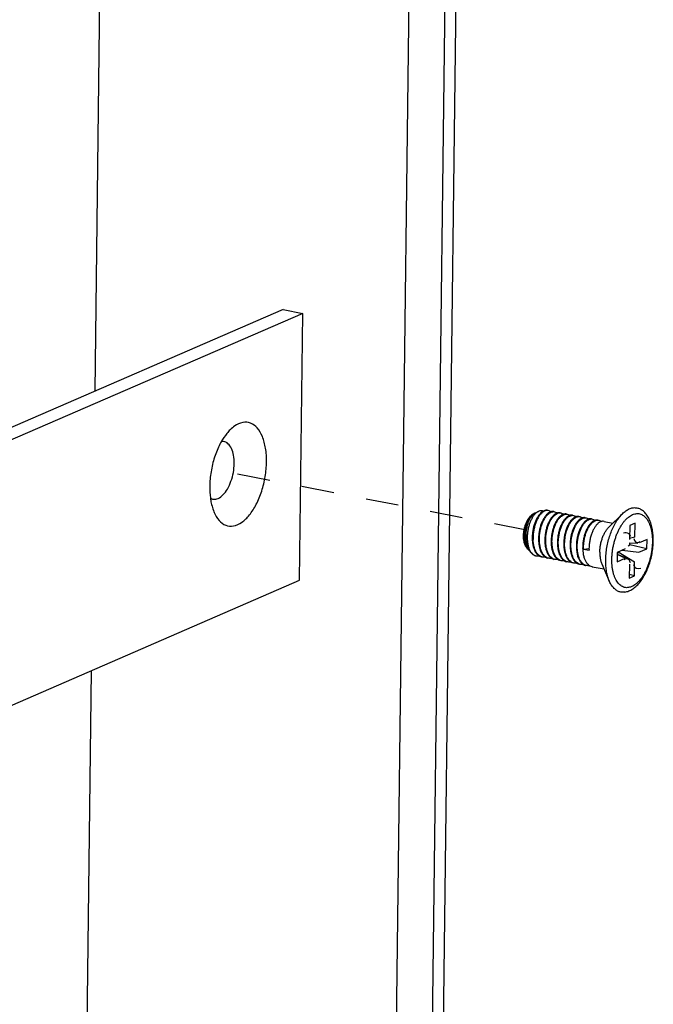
# Paper-space layout 'Layout1' of a CAD drawing. Header units: inches. Extents: x 29 to 351, y 58 to 234.
# Tile 56 of 104: x 86.49 to 88.62, y 166.65 to 169.96. Entities that reach past the tile are written whole.
import ezdxf

# ---------------------------------------------------------------- set-up
doc = ezdxf.new("R2010")
doc.units = ezdxf.units.IN
doc.header["$LTSCALE"] = 1.1
doc.header["$MEASUREMENT"] = 0
doc.linetypes.add('DASHED', pattern=[0.2, 0.1, -0.1])
doc.layers.get('0').update_dxf_attribs({"linetype": 'CONTINUOUS'})
doc.layers.add('02___PRT_ALL_AXES', color=7, linetype='CONTINUOUS')
doc.layers.add('7_ALL_FEATURES', color=7, linetype='CONTINUOUS')

psp = doc.layouts.get("Layout1")

# ---------------------------------------------------------------- linework, layer by layer
at = {"color": 7, "linetype": 'Continuous'}
for p, q in [((87.6916, 160.9605), (87.8608, 174.792)), ((86.7454, 168.7085), (86.8143, 174.3382)), ((86.6809, 163.426), (86.734, 167.7687))]:
    psp.add_line(p, q, dxfattribs=at)
at = {"color": 4, "linetype": 'DASHED'}
psp.add_line((88.1972, 168.2409), (87.138, 168.4463), dxfattribs=at)
at = {"layer": '02___PRT_ALL_AXES', "color": 7, "linetype": 'Continuous'}
for p, q in [((88.2268, 168.2989), (88.2373, 168.304)), ((88.4746, 168.2513), (88.5199, 168.296)), ((88.4586, 168.2704), (88.4882, 168.2647)), ((88.1986, 168.1807), (88.2035, 168.1753)), ((88.2122, 168.1658), (88.2151, 168.1626)), ((88.418, 168.1179), (88.4582, 168.1101)), ((88.4506, 168.1276), (88.4759, 168.0692))]:
    psp.add_line(p, q, dxfattribs=at)
for points, start_tangent, end_tangent in [([(88.4439, 168.1664), (88.4447, 168.179), (88.4465, 168.1919), (88.4495, 168.2045), (88.4535, 168.2166), (88.4583, 168.2278), (88.464, 168.2379), (88.4702, 168.2465), (88.4746, 168.2513)], (0.012225, 0.999925), (0.712564, 0.701607)), ([(88.4439, 168.1664), (88.4444, 168.1542), (88.4459, 168.1429), (88.4486, 168.1327), (88.4506, 168.1276)], (-0.012225, -0.999925), (0.398517, -0.917161))]:
    psp.add_spline(points, degree=3, dxfattribs=dict(at, start_tangent=start_tangent, end_tangent=end_tangent))
at = {"layer": '7_ALL_FEATURES', "color": 7, "linetype": 'Continuous'}
for p, q in [((87.8467, 160.7095), (88.2396, 192.8434)), ((87.8094, 160.6738), (88.2023, 192.8077)), ((87.3785, 168.9831), (84.4047, 167.6934)), ((87.3785, 168.9831), (87.4448, 168.9702)), ((87.4448, 168.9702), (84.471, 167.6806)), ((87.4338, 168.0722), (87.4448, 168.9702)), ((88.2215, 168.2964), (88.221, 168.2961)), ((88.2242, 168.2975), (88.2215, 168.2964)), ((88.2216, 168.2955), (88.222, 168.2959)), ((88.2221, 168.2959), (88.2241, 168.2974)), ((88.2241, 168.2974), (88.2268, 168.2989)), ((88.2705, 168.3069), (88.2677, 168.3072)), ((88.2889, 168.3031), (88.2917, 168.3028)), ((88.3003, 168.2984), (88.2995, 168.2981)), ((88.3101, 168.299), (88.3129, 168.2987)), ((88.3216, 168.2944), (88.3184, 168.293)), ((88.3313, 168.2948), (88.3341, 168.2945)), ((88.3525, 168.2907), (88.3554, 168.2904)), ((88.3724, 168.2866), (88.3737, 168.2866)), ((88.3737, 168.2866), (88.3766, 168.2863)), ((88.3949, 168.2825), (88.3978, 168.2822)), ((88.4162, 168.2784), (88.419, 168.2781)), ((88.3572, 168.2515), (88.3544, 168.245)), ((88.4374, 168.2743), (88.4402, 168.274)), ((88.5449, 168.2569), (88.5443, 168.2095)), ((88.5627, 168.2646), (88.5449, 168.2569)), ((88.5622, 168.2172), (88.5627, 168.2646)), ((88.5622, 168.2172), (88.5443, 168.2129)), ((88.1993, 168.1811), (88.1994, 168.1809)), ((88.2591, 168.2022), (88.2591, 168.2011)), ((88.2803, 168.1981), (88.2804, 168.1958)), ((88.3015, 168.194), (88.3016, 168.1915)), ((88.3227, 168.1899), (88.3228, 168.1873)), ((88.3439, 168.1858), (88.344, 168.1832)), ((88.3651, 168.1817), (88.3652, 168.1791)), ((88.3892, 168.177), (88.4077, 168.1795)), ((88.4075, 168.1796), (88.4076, 168.1734)), ((88.5393, 168.1883), (88.5455, 168.191)), ((88.5429, 168.1981), (88.5723, 168.1971)), ((88.5455, 168.191), (88.5455, 168.198)), ((88.6025, 168.1777), (88.5455, 168.191)), ((88.6029, 168.2095), (88.5762, 168.1979)), ((88.6025, 168.1777), (88.6029, 168.2095)), ((88.2122, 168.1658), (88.212, 168.1659)), ((88.2123, 168.1661), (88.2124, 168.166)), ((88.2123, 168.1661), (88.2124, 168.1659)), ((88.2124, 168.166), (88.2152, 168.1627)), ((88.2124, 168.1659), (88.2151, 168.1626)), ((88.2284, 168.1547), (88.2299, 168.1543)), ((88.2511, 168.1502), (88.2484, 168.1509)), ((88.2723, 168.1461), (88.2696, 168.1468)), ((88.3863, 168.1775), (88.3864, 168.175)), ((88.3892, 168.177), (88.4076, 168.1734)), ((88.5029, 168.1661), (88.5025, 168.1344)), ((88.5025, 168.1344), (88.5292, 168.146)), ((88.5028, 168.1599), (88.5357, 168.1462)), ((88.5292, 168.146), (88.5028, 168.1584)), ((88.5296, 168.1777), (88.5029, 168.1661)), ((88.5042, 168.1593), (88.5043, 168.1667)), ((88.5056, 168.1673), (88.5611, 168.1344)), ((88.5188, 168.173), (88.5758, 168.1662)), ((88.5758, 168.1662), (88.6025, 168.1777)), ((88.2936, 168.142), (88.2908, 168.1427)), ((88.3148, 168.1379), (88.312, 168.1386)), ((88.336, 168.1338), (88.3332, 168.1345)), ((88.3572, 168.1297), (88.3544, 168.1304)), ((88.3784, 168.1255), (88.3756, 168.1262)), ((88.3996, 168.1214), (88.3969, 168.1221)), ((88.5433, 168.1266), (88.5427, 168.0792)), ((88.5606, 168.087), (88.5611, 168.1344)), ((88.5427, 168.0792), (88.5606, 168.087)), ((88.5606, 168.087), (88.5428, 168.0911)), ((84.46, 166.7825), (87.4338, 168.0722))]:
    psp.add_line(p, q, dxfattribs=at)
for centre, major_axis, ratio, start_param, end_param in [((88.5276, 168.2064), (-0.0112, -0.0243), 0.787206, 3.468065, 3.855736), ((88.5276, 168.2064), (-0.0112, -0.0243), 0.787206, 2.427449, 3.468065), ((88.579, 168.2287), (0.0129, 0.028), 0.591406, 2.427449, 3.609222), ((88.579, 168.2287), (0.0129, 0.028), 0.591406, 3.609222, 3.855736), ((88.5265, 168.1151), (-0.0129, -0.028), 0.591406, 3.44002, 3.855736), ((88.5265, 168.1151), (-0.0129, -0.028), 0.591406, 2.427449, 3.44002), ((88.5778, 168.1374), (0.0112, 0.0243), 0.787206, 2.427449, 3.855736)]:
    psp.add_ellipse(centre, major_axis=major_axis, ratio=ratio, start_param=start_param, end_param=end_param, dxfattribs=at)
for points, start_tangent, end_tangent in [([(87.2002, 168.5787), (87.1891, 168.5663), (87.17, 168.538)], (-0.712115, -0.702063), (-0.489514, -0.871996)), ([(87.3225, 168.4705), (87.3192, 168.5167), (87.3084, 168.5558), (87.2911, 168.5846), (87.2685, 168.6008), (87.2426, 168.6031), (87.2154, 168.5913), (87.2002, 168.5787)], (0.012225, 0.999925), (-0.712115, -0.702063)), ([(87.17, 168.538), (87.1659, 168.5303), (87.1476, 168.486), (87.1358, 168.4372), (87.1313, 168.3876)], (-0.489514, -0.871996), (-0.012225, -0.999925)), ([(87.2137, 168.465), (87.2115, 168.493), (87.2043, 168.516), (87.1928, 168.5318), (87.1781, 168.5388), (87.1705, 168.5387)], (0.012225, 0.999925), (-0.989972, -0.141267)), ([(87.1335, 168.3485), (87.1431, 168.3451), (87.1595, 168.3476), (87.1759, 168.3593), (87.1909, 168.3792), (87.2029, 168.4051), (87.2108, 168.4347), (87.2137, 168.465)], (0.867839, -0.496846), (0.012225, 0.999925)), ([(87.1462, 168.3003), (87.1627, 168.2736), (87.1853, 168.2574), (87.2113, 168.2551), (87.2385, 168.2669), (87.2647, 168.2918), (87.2879, 168.3279), (87.3062, 168.3722), (87.318, 168.421), (87.3225, 168.4705)], (0.396411, -0.918073), (0.012225, 0.999925)), ([(87.1313, 168.3876), (87.1335, 168.3494)], (-0.012225, -0.999925), (0.128911, -0.991656)), ([(87.1335, 168.3494), (87.1346, 168.3415), (87.1454, 168.3024), (87.1462, 168.3003)], (0.128911, -0.991656), (0.396411, -0.918073)), ([(88.5199, 168.296), (88.526, 168.3015), (88.5375, 168.3095), (88.5492, 168.3146), (88.5606, 168.3165), (88.5717, 168.3152), (88.5821, 168.3108), (88.5827, 168.3104)], (0.712429, 0.701745), (0.849575, -0.527468)), ([(88.1986, 168.1807), (88.1966, 168.1832), (88.1928, 168.1899), (88.1899, 168.1982), (88.1881, 168.2076), (88.1873, 168.2181), (88.1876, 168.2291), (88.1891, 168.2403), (88.1916, 168.2515), (88.195, 168.2621), (88.1994, 168.2719), (88.2044, 168.2805), (88.21, 168.2876), (88.216, 168.2931), (88.221, 168.2961)], (-0.670906, 0.741542), (0.900041, 0.435806)), ([(88.221, 168.2961), (88.2171, 168.2937), (88.2116, 168.2885), (88.2064, 168.2817), (88.2016, 168.2734), (88.1975, 168.2638), (88.1942, 168.2533), (88.1918, 168.2421), (88.1903, 168.2306), (88.19, 168.2192), (88.1908, 168.2082), (88.1926, 168.1979), (88.1955, 168.1887), (88.1993, 168.1811)], (-0.888546, -0.458787), (0.519397, -0.854533)), ([(88.2076, 168.1718), (88.2034, 168.1797), (88.1997, 168.19), (88.1971, 168.2016), (88.1959, 168.2139), (88.1958, 168.2266), (88.1969, 168.2394), (88.1992, 168.2518), (88.2024, 168.2634), (88.2065, 168.2739), (88.2113, 168.283), (88.2165, 168.2905), (88.2216, 168.2955)], (-0.540752, 0.841182), (0.77005, 0.637984)), ([(88.2373, 168.304), (88.235, 168.3028), (88.2284, 168.2978), (88.2221, 168.2908), (88.2163, 168.282), (88.2111, 168.2716), (88.2067, 168.2599), (88.2033, 168.2474), (88.2009, 168.2343), (88.1998, 168.2211), (88.1999, 168.2081), (88.2012, 168.1958), (88.2038, 168.1844), (88.2075, 168.1744), (88.2123, 168.1661)], (-0.899431, -0.437064), (0.580202, -0.814472)), ([(88.2396, 168.2922), (88.2339, 168.2836), (88.2286, 168.2732), (88.2241, 168.2617), (88.2206, 168.2494), (88.2182, 168.2365), (88.2168, 168.2234), (88.2166, 168.2105)], (-0.611936, -0.790907), (0.032214, -0.999481)), ([(88.2555, 168.3037), (88.2501, 168.2998), (88.2436, 168.293), (88.2375, 168.2844), (88.2321, 168.2741), (88.2274, 168.2625), (88.2237, 168.2499), (88.2211, 168.2367), (88.2197, 168.2232), (88.2195, 168.2099)], (-0.861228, -0.508218), (0.032214, -0.999481)), ([(88.222, 168.2959), (88.2221, 168.2959)], (0.780931, 0.624617), (0.782196, 0.623032)), ([(88.2538, 168.3048), (88.2479, 168.3063), (88.2416, 168.3057), (88.2373, 168.304)], (-0.909469, 0.415772), (-0.899431, -0.437064)), ([(88.265, 168.293), (88.2625, 168.2902), (88.2563, 168.2815), (88.2507, 168.2711), (88.2459, 168.2593), (88.2422, 168.2466), (88.2395, 168.2334), (88.2381, 168.2198), (88.2379, 168.2063)], (-0.69155, -0.722328), (0.032214, -0.999481)), ([(88.2537, 168.3049), (88.2525, 168.3042), (88.246, 168.2992), (88.2397, 168.2923), (88.2396, 168.2922)], (-0.880732, -0.473615), (-0.611936, -0.790907)), ([(88.2407, 168.2058), (88.2409, 168.2192), (88.2424, 168.2329), (88.245, 168.2462), (88.2488, 168.2588), (88.2535, 168.2706), (88.2592, 168.281), (88.2654, 168.2896), (88.2719, 168.2962), (88.2786, 168.3006), (88.2854, 168.3029), (88.2889, 168.3031)], (-0.032214, 0.999481), (0.999593, -0.028541)), ([(88.2677, 168.3074), (88.2655, 168.3077), (88.2591, 168.307), (88.2537, 168.3049)], (-0.981444, 0.191748), (-0.880732, -0.473615)), ([(88.2677, 168.3072), (88.2635, 168.3068), (88.2568, 168.3044), (88.2555, 168.3037)], (-0.999589, 0.028668), (-0.861228, -0.508218)), ([(88.2619, 168.2017), (88.262, 168.2138), (88.2632, 168.2262), (88.2654, 168.2383), (88.2684, 168.2499), (88.2723, 168.2609), (88.277, 168.271), (88.2823, 168.2798), (88.288, 168.2871), (88.2939, 168.2927), (88.3, 168.2966)], (-0.032214, 0.999481), (0.898753, 0.438456)), ([(88.2791, 168.3025), (88.2758, 168.3012), (88.2691, 168.2967), (88.265, 168.293)], (-0.948412, -0.317041), (-0.69155, -0.722328)), ([(88.2793, 168.3025), (88.276, 168.3048), (88.2705, 168.3069)], (-0.760399, 0.649457), (-0.981474, 0.191593)), ([(88.2876, 168.2903), (88.2837, 168.286), (88.2775, 168.2774), (88.272, 168.2672)], (-0.718533, -0.695493), (-0.42534, -0.905033)), ([(88.2889, 168.3033), (88.2826, 168.3034), (88.2791, 168.3025)], (-0.981825, 0.189789), (-0.948412, -0.317041)), ([(88.2831, 168.1976), (88.2833, 168.2111), (88.2848, 168.2249), (88.2876, 168.2384), (88.2913, 168.251), (88.2962, 168.2627), (88.3018, 168.2731), (88.308, 168.2816), (88.3146, 168.2882), (88.3214, 168.2926), (88.3281, 168.2947), (88.3313, 168.2948)], (-0.032214, 0.999481), (0.999592, -0.028557)), ([(88.2995, 168.2981), (88.297, 168.2971), (88.2903, 168.2926), (88.2876, 168.2903)], (-0.936632, -0.350315), (-0.718533, -0.695493)), ([(88.2917, 168.3028), (88.2919, 168.3027), (88.298, 168.3003), (88.3005, 168.2984)], (0.981789, -0.189976), (0.760763, -0.64903)), ([(88.3089, 168.2862), (88.3064, 168.2835), (88.3007, 168.2763), (88.2954, 168.2674), (88.2937, 168.2641)], (-0.718961, -0.69505), (-0.43455, -0.900648)), ([(88.3, 168.2966), (88.3061, 168.2986), (88.3101, 168.299)], (0.898753, 0.438456), (0.999572, -0.029268)), ([(88.3101, 168.2992), (88.3038, 168.2993), (88.3003, 168.2984)], (-0.981789, 0.189976), (-0.948141, -0.317849)), ([(88.3043, 168.1934), (88.3045, 168.207), (88.3061, 168.2208), (88.3088, 168.2343), (88.3126, 168.2469), (88.3173, 168.2586), (88.323, 168.2689), (88.3292, 168.2775), (88.3357, 168.284), (88.3426, 168.2884), (88.3493, 168.2905), (88.3525, 168.2907)], (-0.032214, 0.999481), (0.999592, -0.028565)), ([(88.3184, 168.293), (88.3123, 168.2892), (88.3089, 168.2862)], (-0.898753, -0.438456), (-0.718961, -0.69505)), ([(88.3129, 168.2987), (88.3175, 168.2971), (88.3218, 168.2943)], (0.981477, -0.191579), (0.760672, -0.649136)), ([(88.3302, 168.2821), (88.3264, 168.2781), (88.3202, 168.2695), (88.3149, 168.2599)], (-0.720325, -0.693637), (-0.433917, -0.900953)), ([(88.3313, 168.2951), (88.3303, 168.2953), (88.3244, 168.2951), (88.3216, 168.2944)], (-0.981477, 0.191579), (-0.94993, -0.312464)), ([(88.3427, 168.2902), (88.3397, 168.289), (88.333, 168.2846), (88.3302, 168.2821)], (-0.94819, -0.317704), (-0.720325, -0.693637)), ([(88.3341, 168.2945), (88.3345, 168.2945), (88.3406, 168.2919), (88.343, 168.2902)], (0.981894, -0.18943), (0.760911, -0.648856)), ([(88.336, 168.2486), (88.341, 168.2593), (88.3466, 168.2685), (88.3528, 168.276), (88.3593, 168.2816), (88.3659, 168.2852), (88.3724, 168.2866)], (0.377315, 0.926085), (0.998984, 0.045072)), ([(88.3513, 168.2779), (88.3475, 168.2739), (88.3413, 168.2653), (88.3361, 168.2558)], (-0.719188, -0.694815), (-0.433703, -0.901056)), ([(88.3525, 168.291), (88.3464, 168.2911), (88.3427, 168.2902)], (-0.981894, 0.18943), (-0.94819, -0.317704)), ([(88.3468, 168.1852), (88.347, 168.1987), (88.3485, 168.2125), (88.3512, 168.226), (88.355, 168.2387), (88.3597, 168.2502), (88.3653, 168.2605), (88.3714, 168.269), (88.378, 168.2756), (88.3849, 168.2801), (88.3917, 168.2823), (88.3949, 168.2825)], (-0.032214, 0.999481), (0.999597, -0.028394)), ([(88.3639, 168.2861), (88.3609, 168.2849), (88.3541, 168.2804), (88.3513, 168.2779)], (-0.948209, -0.317647), (-0.719188, -0.694815)), ([(88.3554, 168.2904), (88.3557, 168.2903), (88.3618, 168.2878), (88.3642, 168.286)], (0.981897, -0.189417), (0.760829, -0.648952)), ([(88.3737, 168.2869), (88.3677, 168.287), (88.3639, 168.2861)], (-0.981897, 0.189417), (-0.948209, -0.317647)), ([(88.368, 168.1811), (88.3682, 168.1946), (88.3697, 168.2084), (88.3724, 168.2219), (88.3762, 168.2346), (88.381, 168.2462), (88.3865, 168.2564), (88.3926, 168.2649), (88.3992, 168.2715), (88.4061, 168.276), (88.4129, 168.2782), (88.4162, 168.2784)], (-0.032214, 0.999481), (0.999589, -0.028683)), ([(88.3852, 168.282), (88.3843, 168.2817), (88.3776, 168.2781), (88.3726, 168.2738)], (-0.949074, -0.315052), (-0.719201, -0.694802)), ([(88.3766, 168.2863), (88.3785, 168.2858), (88.3842, 168.2828), (88.3853, 168.282)], (0.98203, -0.188727), (0.764036, -0.645173)), ([(88.3949, 168.2827), (88.3907, 168.283), (88.3852, 168.282)], (-0.98203, 0.188727), (-0.949074, -0.315052)), ([(88.4063, 168.2779), (88.4032, 168.2766), (88.3964, 168.2721), (88.3938, 168.2698)], (-0.948294, -0.317394), (-0.720436, -0.693521)), ([(88.3978, 168.2822), (88.3982, 168.2821), (88.4043, 168.2796), (88.4066, 168.2778)], (0.981899, -0.189408), (0.760506, -0.649331)), ([(88.4162, 168.2786), (88.4101, 168.2788), (88.4063, 168.2779)], (-0.981899, 0.189408), (-0.948294, -0.317394)), ([(88.419, 168.2781), (88.4194, 168.278), (88.4254, 168.2755), (88.4278, 168.2737)], (0.981897, -0.189417), (0.760468, -0.649375)), ([(88.4638, 168.1403), (88.4649, 168.1613), (88.4677, 168.1826), (88.4722, 168.2037), (88.4783, 168.2241), (88.4857, 168.2434), (88.4944, 168.2612), (88.5042, 168.277), (88.5148, 168.2905), (88.5199, 168.296)], (0.012225, 0.999925), (0.712429, 0.701745)), ([(88.4845, 168.1424), (88.4851, 168.1551), (88.4863, 168.1681), (88.4883, 168.1812), (88.491, 168.1941), (88.4944, 168.2068), (88.4984, 168.2192), (88.503, 168.231), (88.5082, 168.2421), (88.5138, 168.2525), (88.5199, 168.262), (88.5263, 168.2705), (88.533, 168.278), (88.54, 168.2843), (88.5471, 168.2893), (88.5542, 168.293), (88.5613, 168.2955), (88.5683, 168.2965), (88.5752, 168.2963), (88.5818, 168.2946), (88.5881, 168.2916), (88.594, 168.2873), (88.5994, 168.2817), (88.6044, 168.2749), (88.6087, 168.267), (88.6125, 168.2581), (88.6156, 168.2482), (88.618, 168.2374), (88.6197, 168.226), (88.6207, 168.214), (88.6209, 168.2015)], (0.012225, 0.999925), (-0.012225, -0.999925)), ([(88.6239, 168.2044), (88.6232, 168.2243), (88.6208, 168.2434), (88.6165, 168.2612), (88.6103, 168.2774), (88.6023, 168.2913), (88.593, 168.3023), (88.5827, 168.3104)], (0.012225, 0.999925), (-0.849433, 0.527697)), ([(88.272, 168.2672), (88.2719, 168.267), (88.2671, 168.2552), (88.2634, 168.2426), (88.2608, 168.2293), (88.2593, 168.2157), (88.2591, 168.2022)], (-0.42534, -0.905033), (0.032214, -0.999481)), ([(88.2937, 168.2641), (88.2907, 168.2573), (88.2868, 168.2464), (88.2838, 168.2348), (88.2816, 168.2226), (88.2804, 168.2102), (88.2803, 168.1981)], (-0.43455, -0.900648), (0.032214, -0.999481)), ([(88.3149, 168.2599), (88.3145, 168.2592), (88.3097, 168.2474), (88.3059, 168.2348), (88.3032, 168.2213), (88.3017, 168.2075), (88.3015, 168.194)], (-0.433917, -0.900953), (0.032214, -0.999481)), ([(88.3361, 168.2558), (88.3357, 168.255), (88.3309, 168.2433), (88.3272, 168.2307), (88.3244, 168.2172), (88.3229, 168.2034), (88.3227, 168.1899)], (-0.433703, -0.901056), (0.032214, -0.999481)), ([(88.3255, 168.1893), (88.3257, 168.2014), (88.3269, 168.2139), (88.329, 168.2261), (88.3321, 168.2378), (88.336, 168.2486)], (-0.032214, 0.999481), (0.377315, 0.926085)), ([(88.3544, 168.245), (88.3505, 168.2342), (88.3474, 168.2225), (88.3452, 168.2103), (88.344, 168.1979), (88.3439, 168.1858)], (-0.377315, -0.926085), (0.032214, -0.999481)), ([(88.3726, 168.2738), (88.3712, 168.2724), (88.365, 168.2649), (88.3593, 168.2557), (88.3572, 168.2515)], (-0.719201, -0.694802), (-0.432638, -0.901568)), ([(88.3785, 168.2475), (88.3781, 168.2467), (88.3734, 168.2351), (88.3696, 168.2225), (88.3669, 168.209), (88.3653, 168.1952), (88.3651, 168.1817)], (-0.433827, -0.900996), (0.032214, -0.999481)), ([(88.3938, 168.2698), (88.3898, 168.2655), (88.3836, 168.2569), (88.3785, 168.2475)], (-0.720436, -0.693521), (-0.433827, -0.900996)), ([(88.3892, 168.177), (88.3894, 168.1905), (88.3909, 168.2043), (88.3936, 168.2178), (88.3974, 168.2305), (88.4022, 168.2421), (88.4077, 168.2523), (88.4139, 168.2608), (88.4204, 168.2674), (88.4273, 168.2719), (88.4342, 168.2741), (88.4374, 168.2743)], (-0.032214, 0.999481), (0.999586, -0.028769)), ([(88.415, 168.2656), (88.411, 168.2614), (88.4049, 168.2528), (88.3997, 168.2434)], (-0.719246, -0.694756), (-0.433779, -0.901019)), ([(88.4276, 168.2737), (88.4245, 168.2725), (88.4176, 168.268), (88.415, 168.2656)], (-0.948321, -0.317313), (-0.719246, -0.694756)), ([(88.4362, 168.2615), (88.4322, 168.2572), (88.4261, 168.2487), (88.4209, 168.2393)], (-0.719172, -0.694832), (-0.433874, -0.900974)), ([(88.4374, 168.2745), (88.4313, 168.2746), (88.4276, 168.2737)], (-0.981897, 0.189417), (-0.948321, -0.317313)), ([(88.4488, 168.2696), (88.4457, 168.2684), (88.4388, 168.2639), (88.4362, 168.2615)], (-0.948354, -0.317214), (-0.719172, -0.694832)), ([(88.4402, 168.274), (88.4407, 168.2739), (88.4466, 168.2713), (88.449, 168.2696)], (0.981892, -0.18944), (0.760432, -0.649418)), ([(88.4586, 168.2704), (88.4525, 168.2705), (88.4488, 168.2696)], (-0.981892, 0.18944), (-0.948354, -0.317214)), ([(88.3997, 168.2434), (88.3993, 168.2426), (88.3946, 168.231), (88.3908, 168.2184), (88.3881, 168.2049), (88.3866, 168.1911), (88.3863, 168.1775)], (-0.433779, -0.901019), (0.032214, -0.999481)), ([(88.4209, 168.2393), (88.4206, 168.2385), (88.4158, 168.2269), (88.412, 168.2143), (88.4093, 168.2008), (88.4078, 168.1869), (88.4075, 168.1796)], (-0.433874, -0.900974), (-0.012672, -0.99992)), ([(88.1994, 168.1809), (88.2035, 168.1753)], (0.524098, -0.851658), (0.671397, -0.741098)), ([(88.2166, 168.2105), (88.2177, 168.1975), (88.2201, 168.1854), (88.2237, 168.1746), (88.2269, 168.1681)], (0.032214, -0.999481), (0.496417, -0.868084)), ([(88.2484, 168.1509), (88.2436, 168.153), (88.237, 168.158), (88.2313, 168.1651), (88.2266, 168.1741), (88.2229, 168.1848), (88.2206, 168.197), (88.2195, 168.2099)], (-0.952807, 0.303576), (-0.032214, 0.999481)), ([(88.2379, 168.2063), (88.2389, 168.1934), (88.2413, 168.1813), (88.2424, 168.1774)], (0.032214, -0.999481), (0.298549, -0.954394)), ([(88.2696, 168.1468), (88.2648, 168.1489), (88.2582, 168.1539), (88.2524, 168.1611), (88.2477, 168.17), (88.2441, 168.1808), (88.2418, 168.1929), (88.2407, 168.2058)], (-0.952809, 0.303569), (-0.032214, 0.999481)), ([(88.2591, 168.2011), (88.2601, 168.1893), (88.2625, 168.1772), (88.2645, 168.1707)], (0.040873, -0.999164), (0.33125, -0.943543)), ([(88.2908, 168.1427), (88.2859, 168.1448), (88.2793, 168.1499), (88.2735, 168.1571), (88.2689, 168.1661), (88.2653, 168.1768), (88.263, 168.1888), (88.2619, 168.2017)], (-0.952823, 0.303528), (-0.032214, 0.999481)), ([(88.2804, 168.1958), (88.2813, 168.1852), (88.2837, 168.1732), (88.2857, 168.1667)], (0.049872, -0.998756), (0.330094, -0.943948)), ([(88.312, 168.1386), (88.3071, 168.1408), (88.3004, 168.1459), (88.2947, 168.1531), (88.29, 168.1621), (88.2865, 168.1727), (88.2842, 168.1847), (88.2831, 168.1976)], (-0.952841, 0.303471), (-0.032214, 0.999481)), ([(88.3016, 168.1915), (88.3026, 168.1811), (88.3049, 168.1691), (88.3069, 168.1625)], (0.051232, -0.998687), (0.330122, -0.943938)), ([(88.3332, 168.1345), (88.3283, 168.1366), (88.3216, 168.1418), (88.3159, 168.149), (88.3112, 168.158), (88.3077, 168.1687), (88.3054, 168.1806), (88.3043, 168.1934)], (-0.952847, 0.303451), (-0.032214, 0.999481)), ([(88.3228, 168.1873), (88.3238, 168.177), (88.3261, 168.1651), (88.3281, 168.1584)], (0.051295, -0.998684), (0.330139, -0.943932)), ([(88.3544, 168.1304), (88.3495, 168.1325), (88.3428, 168.1377), (88.3371, 168.1449), (88.3325, 168.1539), (88.3289, 168.1646), (88.3266, 168.1765), (88.3255, 168.1893)], (-0.952851, 0.303439), (-0.032214, 0.999481)), ([(88.344, 168.1832), (88.345, 168.1729), (88.3473, 168.161), (88.3493, 168.1543)], (0.051473, -0.998674), (0.330142, -0.943931)), ([(88.3756, 168.1262), (88.3707, 168.1284), (88.3641, 168.1335), (88.3584, 168.1407), (88.3537, 168.1497), (88.3501, 168.1604), (88.3478, 168.1724), (88.3468, 168.1852)], (-0.952842, 0.303468), (-0.032214, 0.999481)), ([(88.3652, 168.1791), (88.3662, 168.1688), (88.3685, 168.1569), (88.3705, 168.1502)], (0.051557, -0.99867), (0.330121, -0.943938)), ([(88.3969, 168.1221), (88.3919, 168.1243), (88.3854, 168.1293), (88.3796, 168.1365), (88.375, 168.1455), (88.3714, 168.1562), (88.369, 168.1683), (88.368, 168.1811)], (-0.952822, 0.303529), (-0.032214, 0.999481)), ([(88.6209, 168.2015), (88.6204, 168.1887), (88.6191, 168.1757), (88.6171, 168.1627), (88.6144, 168.1497), (88.611, 168.137), (88.607, 168.1247), (88.6024, 168.1129), (88.5972, 168.1017), (88.5916, 168.0914), (88.5855, 168.0818), (88.5791, 168.0733), (88.5724, 168.0659), (88.5654, 168.0596), (88.5584, 168.0546), (88.5512, 168.0508), (88.5441, 168.0484), (88.5371, 168.0473), (88.5302, 168.0476), (88.5236, 168.0493), (88.5173, 168.0523), (88.5114, 168.0566), (88.506, 168.0622), (88.501, 168.0689), (88.4967, 168.0769), (88.4929, 168.0858), (88.4898, 168.0957), (88.4874, 168.1064), (88.4857, 168.1179), (88.4847, 168.1299), (88.4845, 168.1424)], (-0.012225, -0.999925), (0.012225, 0.999925)), ([(88.5287, 168.0323), (88.5418, 168.0361), (88.5552, 168.0434), (88.5683, 168.0541), (88.5804, 168.0676), (88.5912, 168.0836), (88.6007, 168.1014), (88.6086, 168.1206), (88.615, 168.141), (88.6197, 168.162), (88.6227, 168.1832), (88.6239, 168.2044)], (0.985119, 0.171873), (0.012225, 0.999925)), ([(88.2035, 168.1753), (88.2042, 168.1746), (88.2076, 168.1716)], (0.671397, -0.741098), (0.799862, -0.600183)), ([(88.212, 168.1659), (88.2082, 168.1709), (88.2076, 168.1718)], (-0.667709, 0.744423), (-0.540752, 0.841182)), ([(88.2151, 168.1626), (88.2166, 168.161), (88.2215, 168.1573), (88.2268, 168.155), (88.2284, 168.1546)], (0.671197, -0.741279), (0.981824, -0.189792)), ([(88.2152, 168.1627), (88.2183, 168.1599), (88.225, 168.1558), (88.2284, 168.1547)], (0.696047, -0.717996), (0.967532, -0.252747)), ([(88.2269, 168.1681), (88.2284, 168.1657), (88.2341, 168.1586), (88.2395, 168.1543)], (0.496417, -0.868084), (0.847023, -0.531556)), ([(88.2299, 168.1543), (88.2324, 168.154), (88.2396, 168.1544)], (0.981549, -0.191209), (0.982934, 0.183957)), ([(88.2395, 168.1543), (88.2407, 168.1536), (88.248, 168.1508), (88.2483, 168.1508)], (0.847023, -0.531556), (0.98178, -0.190021)), ([(88.2424, 168.1774), (88.2449, 168.1705), (88.2496, 168.1616), (88.2512, 168.1592)], (0.298549, -0.954394), (0.592551, -0.805533)), ([(88.2607, 168.1502), (88.2585, 168.1499), (88.2511, 168.1502)], (-0.983586, -0.180438), (-0.981762, 0.190114)), ([(88.2512, 168.1592), (88.2554, 168.1544), (88.2606, 168.1503)], (0.592551, -0.805533), (0.843242, -0.537534)), ([(88.2606, 168.1503), (88.262, 168.1494), (88.2693, 168.1467), (88.2695, 168.1467)], (0.843242, -0.537534), (0.981762, -0.190114)), ([(88.2645, 168.1707), (88.2661, 168.1665), (88.2708, 168.1575), (88.2725, 168.1551)], (0.33125, -0.943543), (0.593789, -0.804621)), ([(88.2819, 168.1461), (88.2798, 168.1458), (88.2723, 168.1461)], (-0.983576, -0.180495), (-0.981762, 0.190116)), ([(88.2725, 168.1551), (88.2766, 168.1504), (88.2818, 168.1462)], (0.593789, -0.804621), (0.843278, -0.537478)), ([(88.2818, 168.1462), (88.2832, 168.1453), (88.2905, 168.1426), (88.2907, 168.1425)], (0.843278, -0.537478), (0.981762, -0.190116)), ([(88.2857, 168.1667), (88.2872, 168.1626), (88.2919, 168.1536), (88.2937, 168.1509)], (0.330094, -0.943948), (0.593899, -0.804539)), ([(88.2937, 168.1509), (88.2976, 168.1464), (88.303, 168.1421)], (0.593899, -0.804539), (0.842817, -0.5382)), ([(88.3069, 168.1625), (88.3084, 168.1586), (88.3131, 168.1495), (88.3149, 168.1468)], (0.330122, -0.943938), (0.594148, -0.804356)), ([(88.3149, 168.1468), (88.3188, 168.1423), (88.3242, 168.138)], (0.594148, -0.804356), (0.842608, -0.538528)), ([(88.3281, 168.1584), (88.3296, 168.1545), (88.3343, 168.1455), (88.3361, 168.1427)], (0.330139, -0.943932), (0.594178, -0.804334)), ([(88.3493, 168.1543), (88.3508, 168.1504), (88.3555, 168.1413), (88.3574, 168.1386)], (0.330142, -0.943931), (0.59404, -0.804435)), ([(88.3705, 168.1502), (88.3721, 168.1462), (88.3767, 168.1372), (88.3786, 168.1345)], (0.330121, -0.943938), (0.593813, -0.804603)), ([(88.3864, 168.175), (88.3874, 168.1647), (88.3897, 168.1527), (88.3917, 168.1461)], (0.051575, -0.998669), (0.330106, -0.943944)), ([(88.3917, 168.1461), (88.3933, 168.1419), (88.398, 168.1329), (88.3998, 168.1304)], (0.330106, -0.943944), (0.593775, -0.804631)), ([(88.3031, 168.142), (88.3008, 168.1417), (88.2936, 168.142)], (-0.983747, -0.17956), (-0.9818, 0.189917)), ([(88.303, 168.1421), (88.3043, 168.1413), (88.3115, 168.1385), (88.3119, 168.1384)], (0.842817, -0.5382), (0.9818, -0.189917)), ([(88.3243, 168.1379), (88.3219, 168.1375), (88.3148, 168.1379)], (-0.983822, -0.17915), (-0.981815, 0.189842)), ([(88.3242, 168.138), (88.3254, 168.1372), (88.3327, 168.1344), (88.3331, 168.1343)], (0.842608, -0.538528), (0.981815, -0.189842)), ([(88.3455, 168.1338), (88.3431, 168.1334), (88.336, 168.1338)], (-0.983841, -0.179044), (-0.981815, 0.189838)), ([(88.3361, 168.1427), (88.34, 168.1382), (88.3454, 168.1338)], (0.594178, -0.804334), (0.842533, -0.538645)), ([(88.3454, 168.1338), (88.3466, 168.1331), (88.3539, 168.1303), (88.3544, 168.1302)], (0.842533, -0.538645), (0.981815, -0.189838)), ([(88.3667, 168.1296), (88.3644, 168.1293), (88.3572, 168.1297)], (-0.983864, -0.178921), (-0.981813, 0.189851)), ([(88.3574, 168.1386), (88.3612, 168.1341), (88.3666, 168.1297)], (0.59404, -0.804435), (0.842457, -0.538764)), ([(88.3666, 168.1297), (88.3678, 168.129), (88.3751, 168.1262), (88.3756, 168.1261)], (0.842457, -0.538764), (0.981813, -0.189851)), ([(88.3879, 168.1255), (88.3856, 168.1252), (88.3784, 168.1255)], (-0.983866, -0.178906), (-0.981808, 0.189876)), ([(88.3786, 168.1345), (88.3825, 168.1299), (88.3878, 168.1256)], (0.593813, -0.804603), (0.842416, -0.538828)), ([(88.3878, 168.1256), (88.3891, 168.1249), (88.3963, 168.1221), (88.3968, 168.122)], (0.842416, -0.538828), (0.981808, -0.189876)), ([(88.4091, 168.1214), (88.4068, 168.1211), (88.3996, 168.1214)], (-0.983861, -0.178934), (-0.981803, 0.189904)), ([(88.3998, 168.1304), (88.4037, 168.1258), (88.409, 168.1215)], (0.593775, -0.804631), (0.842404, -0.538847)), ([(88.409, 168.1215), (88.4103, 168.1207), (88.4175, 168.118), (88.418, 168.1179)], (0.842404, -0.538847), (0.981803, -0.189904)), ([(88.4759, 168.0692), (88.4708, 168.0836), (88.4667, 168.101), (88.4644, 168.1201), (88.4638, 168.1403)], (-0.39851, 0.917164), (0.012225, 0.999925)), ([(88.5287, 168.0323), (88.5227, 168.0317), (88.5116, 168.0329), (88.5013, 168.0374), (88.4918, 168.0449), (88.4834, 168.0552), (88.4764, 168.0682), (88.4759, 168.0692)], (-0.985093, -0.172021), (-0.39851, 0.917164))]:
    psp.add_spline(points, degree=3, dxfattribs=dict(at, start_tangent=start_tangent, end_tangent=end_tangent))

doc.saveas('drawing.dxf')
